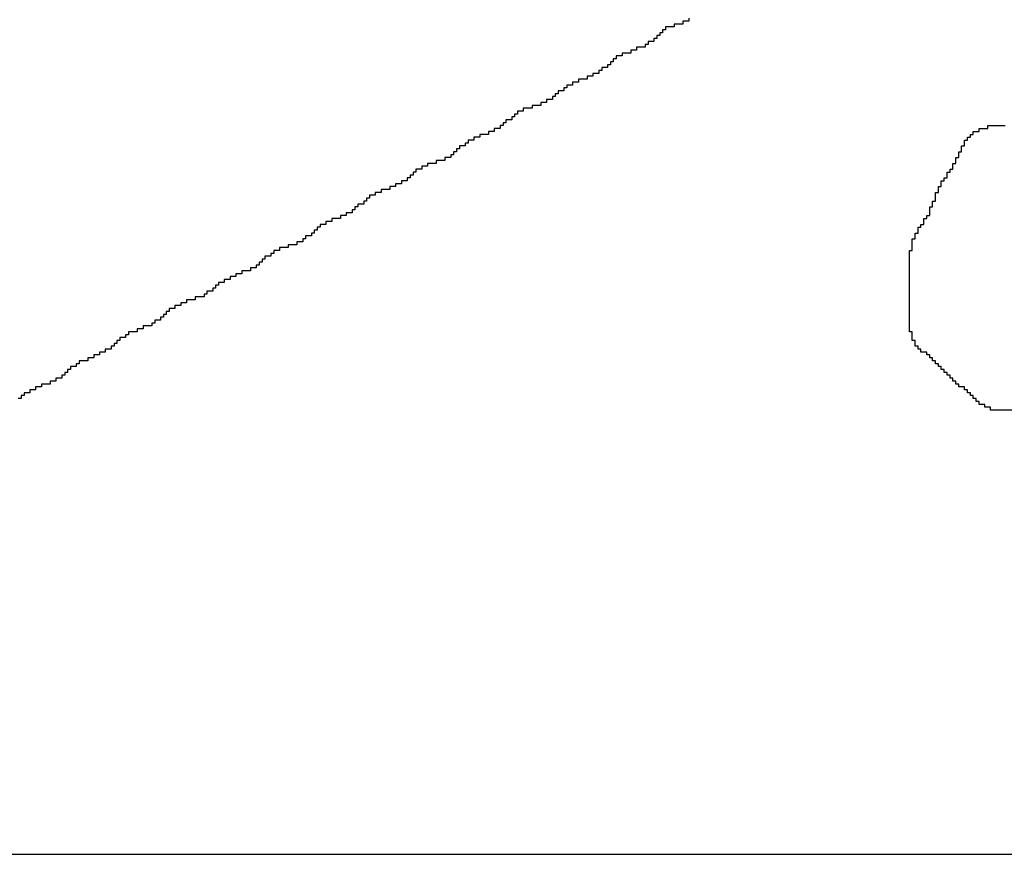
# Model space of a CAD drawing. Header units: millimetres. Extents: x 9.4 to 105.2, y 7.6 to 67.1.
# Tile 77 of 152: x 83.947 to 84.617, y 21.776 to 22.344. Entities that reach past the tile are written whole.
import ezdxf

# ---------------------------------------------------------------- set-up
doc = ezdxf.new("R2010")
doc.units = ezdxf.units.MM
doc.layers.add('BottomOverlay', color=54, linetype='Continuous')

msp = doc.modelspace()

# ---------------------------------------------------------------- linework, layer by layer
at = {"layer": 'BottomOverlay'}
for p, q in [((84.40215, 22.34504), (84.40215, 22.34306)), ((84.38634, 22.33714), (84.38437, 22.33714)), ((84.38437, 22.33714), (84.38437, 22.33516)), ((84.39227, 22.33911), (84.38634, 22.33911)), ((84.38634, 22.33911), (84.38634, 22.33714)), ((84.3982, 22.34109), (84.39227, 22.34109)), ((84.39227, 22.34109), (84.39227, 22.33911)), ((84.40215, 22.34306), (84.3982, 22.34306)), ((84.3982, 22.34306), (84.3982, 22.34109)), ((84.38042, 22.33121), (84.37844, 22.33121)), ((84.37844, 22.33121), (84.37844, 22.32923)), ((84.38239, 22.33318), (84.38042, 22.33318)), ((84.38042, 22.33318), (84.38042, 22.33121)), ((84.38437, 22.33516), (84.38239, 22.33516)), ((84.38239, 22.33516), (84.38239, 22.33318)), ((84.37251, 22.32528), (84.36658, 22.32528)), ((84.36658, 22.32528), (84.36658, 22.3233)), ((84.37448, 22.32725), (84.37251, 22.32725)), ((84.37251, 22.32725), (84.37251, 22.32528)), ((84.37844, 22.32923), (84.37448, 22.32923)), ((84.37448, 22.32923), (84.37448, 22.32725)), ((84.35274, 22.31737), (84.35077, 22.31737)), ((84.35077, 22.31737), (84.35077, 22.3154)), ((84.3567, 22.31935), (84.35274, 22.31935)), ((84.35274, 22.31935), (84.35274, 22.31737)), ((84.36263, 22.32132), (84.3567, 22.32132)), ((84.3567, 22.32132), (84.3567, 22.31935)), ((84.36658, 22.3233), (84.36263, 22.3233)), ((84.36263, 22.3233), (84.36263, 22.32132)), ((84.34682, 22.31144), (84.34286, 22.31144)), ((84.34286, 22.31144), (84.34286, 22.30947)), ((84.34879, 22.31342), (84.34682, 22.31342)), ((84.34682, 22.31342), (84.34682, 22.31144)), ((84.35077, 22.3154), (84.34879, 22.3154)), ((84.34879, 22.3154), (84.34879, 22.31342)), ((84.33298, 22.30354), (84.32705, 22.30354)), ((84.32705, 22.30354), (84.32705, 22.30156)), ((84.33694, 22.30551), (84.33298, 22.30551)), ((84.33298, 22.30551), (84.33298, 22.30354)), ((84.34089, 22.30749), (84.33694, 22.30749)), ((84.33694, 22.30749), (84.33694, 22.30551)), ((84.34286, 22.30947), (84.34089, 22.30947)), ((84.34089, 22.30947), (84.34089, 22.30749)), ((84.31915, 22.29761), (84.31717, 22.29761)), ((84.31717, 22.29761), (84.31717, 22.29563)), ((84.3231, 22.29958), (84.31915, 22.29958)), ((84.31915, 22.29958), (84.31915, 22.29761)), ((84.32705, 22.30156), (84.3231, 22.30156)), ((84.3231, 22.30156), (84.3231, 22.29958)), ((84.31124, 22.29168), (84.30927, 22.29168)), ((84.30927, 22.29168), (84.30927, 22.2897)), ((84.31322, 22.29366), (84.31124, 22.29366)), ((84.31124, 22.29366), (84.31124, 22.29168)), ((84.31717, 22.29563), (84.31322, 22.29563)), ((84.31322, 22.29563), (84.31322, 22.29366)), ((84.29543, 22.28378), (84.2895, 22.28378)), ((84.2895, 22.28378), (84.2895, 22.2818)), ((84.30136, 22.28575), (84.29543, 22.28575)), ((84.29543, 22.28575), (84.29543, 22.28378)), ((84.30532, 22.28773), (84.30136, 22.28773)), ((84.30136, 22.28773), (84.30136, 22.28575)), ((84.30927, 22.2897), (84.30532, 22.2897)), ((84.30532, 22.2897), (84.30532, 22.28773)), ((84.28358, 22.27784), (84.2816, 22.27784)), ((84.2816, 22.27784), (84.2816, 22.27587)), ((84.28555, 22.27982), (84.28358, 22.27982)), ((84.28358, 22.27982), (84.28358, 22.27784)), ((84.2895, 22.2818), (84.28555, 22.2818)), ((84.28555, 22.2818), (84.28555, 22.27982)), ((84.27369, 22.26994), (84.26974, 22.26994)), ((84.26974, 22.26994), (84.26974, 22.26796)), ((84.27567, 22.27192), (84.27369, 22.27192)), ((84.27369, 22.27192), (84.27369, 22.26994)), ((84.27765, 22.27389), (84.27567, 22.27389)), ((84.27567, 22.27389), (84.27567, 22.27192)), ((84.2816, 22.27587), (84.27765, 22.27587)), ((84.27765, 22.27587), (84.27765, 22.27389)), ((84.59979, 22.26796), (84.59979, 22.26994)), ((84.59979, 22.26994), (84.60572, 22.26994)), ((84.60572, 22.26994), (84.60572, 22.27192)), ((84.60572, 22.27192), (84.61757, 22.27192)), ((84.25986, 22.26401), (84.25591, 22.26401)), ((84.25591, 22.26401), (84.25591, 22.26204)), ((84.26579, 22.26599), (84.25986, 22.26599)), ((84.25986, 22.26599), (84.25986, 22.26401)), ((84.26974, 22.26796), (84.26579, 22.26796)), ((84.26579, 22.26796), (84.26579, 22.26599)), ((84.59188, 22.26204), (84.59188, 22.26401)), ((84.59188, 22.26401), (84.59386, 22.26401)), ((84.59386, 22.26401), (84.59386, 22.26599)), ((84.59386, 22.26599), (84.59583, 22.26599)), ((84.59583, 22.26599), (84.59583, 22.26796)), ((84.59583, 22.26796), (84.59979, 22.26796)), ((84.24998, 22.25808), (84.24602, 22.25808)), ((84.24602, 22.25808), (84.24602, 22.2561)), ((84.25195, 22.26006), (84.24998, 22.26006)), ((84.24998, 22.26006), (84.24998, 22.25808)), ((84.25591, 22.26204), (84.25195, 22.26204)), ((84.25195, 22.26204), (84.25195, 22.26006)), ((84.58793, 22.2561), (84.58793, 22.25808)), ((84.58793, 22.25808), (84.5899, 22.25808)), ((84.5899, 22.26006), (84.5899, 22.26204)), ((84.5899, 22.26204), (84.59188, 22.26204)), ((84.5899, 22.25808), (84.5899, 22.26006)), ((84.2401, 22.25018), (84.23614, 22.25018)), ((84.23614, 22.25018), (84.23614, 22.2482)), ((84.24207, 22.25215), (84.2401, 22.25215)), ((84.2401, 22.25215), (84.2401, 22.25018)), ((84.24405, 22.25413), (84.24207, 22.25413)), ((84.24207, 22.25413), (84.24207, 22.25215)), ((84.24602, 22.2561), (84.24405, 22.2561)), ((84.24405, 22.2561), (84.24405, 22.25413)), ((84.58398, 22.2482), (84.58398, 22.25018)), ((84.58398, 22.25018), (84.58595, 22.25018)), ((84.58595, 22.25215), (84.58595, 22.25413)), ((84.58595, 22.25413), (84.58793, 22.25413)), ((84.58595, 22.25018), (84.58595, 22.25215)), ((84.58793, 22.25413), (84.58793, 22.2561)), ((84.22428, 22.24425), (84.22033, 22.24425)), ((84.22033, 22.24425), (84.22033, 22.24227)), ((84.23022, 22.24622), (84.22428, 22.24622)), ((84.22428, 22.24622), (84.22428, 22.24425)), ((84.23614, 22.2482), (84.23022, 22.2482)), ((84.23022, 22.2482), (84.23022, 22.24622)), ((84.582, 22.24425), (84.582, 22.24622)), ((84.582, 22.24622), (84.58398, 22.24622)), ((84.582, 22.24227), (84.582, 22.24425)), ((84.58398, 22.24622), (84.58398, 22.2482)), ((84.21243, 22.23634), (84.21045, 22.23634)), ((84.21045, 22.23634), (84.21045, 22.23437)), ((84.2144, 22.23832), (84.21243, 22.23832)), ((84.21243, 22.23832), (84.21243, 22.23634)), ((84.21638, 22.2403), (84.2144, 22.2403)), ((84.2144, 22.2403), (84.2144, 22.23832)), ((84.22033, 22.24227), (84.21638, 22.24227)), ((84.21638, 22.24227), (84.21638, 22.2403)), ((84.57607, 22.23437), (84.57607, 22.23634)), ((84.57607, 22.23634), (84.57805, 22.23634)), ((84.57805, 22.23832), (84.57805, 22.2403)), ((84.57805, 22.2403), (84.58002, 22.2403)), ((84.57805, 22.23634), (84.57805, 22.23832)), ((84.58002, 22.2403), (84.58002, 22.24227)), ((84.58002, 22.24227), (84.582, 22.24227)), ((84.20255, 22.23041), (84.19859, 22.23041)), ((84.19859, 22.23041), (84.19859, 22.22844)), ((84.2065, 22.23239), (84.20255, 22.23239)), ((84.20255, 22.23239), (84.20255, 22.23041)), ((84.21045, 22.23437), (84.2065, 22.23437)), ((84.2065, 22.23437), (84.2065, 22.23239)), ((84.57212, 22.22844), (84.57212, 22.23041)), ((84.57212, 22.23041), (84.57409, 22.23041)), ((84.57409, 22.23239), (84.57409, 22.23437)), ((84.57409, 22.23437), (84.57607, 22.23437)), ((84.57409, 22.23041), (84.57409, 22.23239)), ((84.18871, 22.22448), (84.18476, 22.22448)), ((84.18476, 22.22448), (84.18476, 22.22251)), ((84.19266, 22.22646), (84.18871, 22.22646)), ((84.18871, 22.22646), (84.18871, 22.22448)), ((84.19859, 22.22844), (84.19266, 22.22844)), ((84.19266, 22.22844), (84.19266, 22.22646)), ((84.57014, 22.22448), (84.57014, 22.22646)), ((84.57014, 22.22646), (84.57212, 22.22646)), ((84.57014, 22.22251), (84.57014, 22.22448)), ((84.57212, 22.22646), (84.57212, 22.22844)), ((84.17685, 22.21658), (84.17488, 22.21658)), ((84.17488, 22.21658), (84.17488, 22.2146)), ((84.18081, 22.21856), (84.17685, 22.21856)), ((84.17685, 22.21856), (84.17685, 22.21658)), ((84.18278, 22.22053), (84.18081, 22.22053)), ((84.18081, 22.22053), (84.18081, 22.21856)), ((84.18476, 22.22251), (84.18278, 22.22251)), ((84.18278, 22.22251), (84.18278, 22.22053)), ((84.56619, 22.2146), (84.56619, 22.21658)), ((84.56619, 22.21658), (84.56816, 22.21658)), ((84.56816, 22.21856), (84.56816, 22.22053)), ((84.56816, 22.22053), (84.57014, 22.22053)), ((84.56816, 22.21658), (84.56816, 22.21856)), ((84.57014, 22.22053), (84.57014, 22.22251)), ((84.16895, 22.21065), (84.165, 22.21065)), ((84.165, 22.21065), (84.165, 22.20868)), ((84.1729, 22.21263), (84.16895, 22.21263)), ((84.16895, 22.21263), (84.16895, 22.21065)), ((84.17488, 22.2146), (84.1729, 22.2146)), ((84.1729, 22.2146), (84.1729, 22.21263)), ((84.56421, 22.20868), (84.56421, 22.21065)), ((84.56421, 22.21065), (84.56619, 22.21065)), ((84.56619, 22.21263), (84.56619, 22.2146)), ((84.56619, 22.21065), (84.56619, 22.21263)), ((84.15116, 22.20274), (84.14918, 22.20274)), ((84.14918, 22.20274), (84.14918, 22.20077)), ((84.15511, 22.20472), (84.15116, 22.20472)), ((84.15116, 22.20472), (84.15116, 22.20274)), ((84.15907, 22.2067), (84.15511, 22.2067)), ((84.15511, 22.2067), (84.15511, 22.20472)), ((84.165, 22.20868), (84.15907, 22.20868)), ((84.15907, 22.20868), (84.15907, 22.2067)), ((84.55828, 22.20077), (84.55828, 22.20274)), ((84.55828, 22.20274), (84.56026, 22.20274)), ((84.56026, 22.20274), (84.56026, 22.20472)), ((84.56026, 22.20472), (84.56224, 22.20472)), ((84.56224, 22.2067), (84.56224, 22.20868)), ((84.56224, 22.20868), (84.56421, 22.20868)), ((84.56224, 22.20472), (84.56224, 22.2067)), ((84.14523, 22.19682), (84.14128, 22.19682)), ((84.14128, 22.19682), (84.14128, 22.19484)), ((84.14721, 22.19879), (84.14523, 22.19879)), ((84.14523, 22.19879), (84.14523, 22.19682)), ((84.14918, 22.20077), (84.14721, 22.20077)), ((84.14721, 22.20077), (84.14721, 22.19879)), ((84.55631, 22.19682), (84.55631, 22.19879)), ((84.55631, 22.19879), (84.55828, 22.19879)), ((84.55631, 22.19484), (84.55631, 22.19682)), ((84.55828, 22.19879), (84.55828, 22.20077)), ((84.13535, 22.19089), (84.12942, 22.19089)), ((84.12942, 22.19089), (84.12942, 22.18891)), ((84.1393, 22.19286), (84.13535, 22.19286)), ((84.13535, 22.19286), (84.13535, 22.19089)), ((84.14128, 22.19484), (84.1393, 22.19484)), ((84.1393, 22.19484), (84.1393, 22.19286)), ((84.55433, 22.19286), (84.55433, 22.19484)), ((84.55433, 22.19484), (84.55631, 22.19484)), ((84.55433, 22.19089), (84.55433, 22.19286)), ((84.55433, 22.18891), (84.55433, 22.19089)), ((84.11756, 22.18298), (84.11361, 22.18298)), ((84.11361, 22.18298), (84.11361, 22.181)), ((84.11954, 22.18496), (84.11756, 22.18496)), ((84.11756, 22.18496), (84.11756, 22.18298)), ((84.12349, 22.18694), (84.11954, 22.18694)), ((84.11954, 22.18694), (84.11954, 22.18496)), ((84.12942, 22.18891), (84.12349, 22.18891)), ((84.12349, 22.18891), (84.12349, 22.18694)), ((84.55235, 22.18496), (84.55235, 22.18694)), ((84.55235, 22.18694), (84.55433, 22.18694)), ((84.55235, 22.18298), (84.55235, 22.18496)), ((84.55235, 22.181), (84.55235, 22.18298)), ((84.55433, 22.18694), (84.55433, 22.18891)), ((84.10966, 22.17705), (84.10768, 22.17705)), ((84.10768, 22.17705), (84.10768, 22.17508)), ((84.11164, 22.17903), (84.10966, 22.17903)), ((84.10966, 22.17903), (84.10966, 22.17705)), ((84.11361, 22.181), (84.11164, 22.181)), ((84.11164, 22.181), (84.11164, 22.17903)), ((84.55235, 22.17903), (84.55235, 22.181)), ((84.55235, 22.17705), (84.55235, 22.17903)), ((84.55235, 22.17508), (84.55235, 22.17705)), ((84.0978, 22.17112), (84.09385, 22.17112)), ((84.09385, 22.17112), (84.09385, 22.16915)), ((84.10373, 22.1731), (84.0978, 22.1731)), ((84.0978, 22.1731), (84.0978, 22.17112)), ((84.10768, 22.17508), (84.10373, 22.17508)), ((84.10373, 22.17508), (84.10373, 22.1731)), ((84.55235, 22.1731), (84.55235, 22.17508)), ((84.55235, 22.17112), (84.55235, 22.1731)), ((84.55235, 22.16915), (84.55235, 22.17112)), ((84.08199, 22.16322), (84.08001, 22.16322)), ((84.08001, 22.16322), (84.08001, 22.16124)), ((84.08594, 22.1652), (84.08199, 22.1652)), ((84.08199, 22.1652), (84.08199, 22.16322)), ((84.0899, 22.16717), (84.08594, 22.16717)), ((84.08594, 22.16717), (84.08594, 22.1652)), ((84.09385, 22.16915), (84.0899, 22.16915)), ((84.0899, 22.16915), (84.0899, 22.16717)), ((84.55235, 22.16717), (84.55235, 22.16915)), ((84.55235, 22.1652), (84.55235, 22.16717)), ((84.55235, 22.16322), (84.55235, 22.1652)), ((84.55235, 22.16124), (84.55235, 22.16322)), ((84.07408, 22.15729), (84.07211, 22.15729)), ((84.07211, 22.15729), (84.07211, 22.15531)), ((84.07804, 22.15927), (84.07408, 22.15927)), ((84.07408, 22.15927), (84.07408, 22.15729)), ((84.08001, 22.16124), (84.07804, 22.16124)), ((84.07804, 22.16124), (84.07804, 22.15927)), ((84.55235, 22.15927), (84.55235, 22.16124)), ((84.55235, 22.15729), (84.55235, 22.15927)), ((84.55235, 22.15531), (84.55235, 22.15729)), ((84.0563, 22.14938), (84.05235, 22.14938)), ((84.05235, 22.14938), (84.05235, 22.14741)), ((84.06025, 22.15136), (84.0563, 22.15136)), ((84.0563, 22.15136), (84.0563, 22.14938)), ((84.06618, 22.15334), (84.06025, 22.15334)), ((84.06025, 22.15334), (84.06025, 22.15136)), ((84.07211, 22.15531), (84.06618, 22.15531)), ((84.06618, 22.15531), (84.06618, 22.15334)), ((84.55235, 22.15334), (84.55235, 22.15531)), ((84.55235, 22.15136), (84.55235, 22.15334)), ((84.55235, 22.14938), (84.55235, 22.15136)), ((84.55235, 22.14741), (84.55235, 22.14938)), ((84.04642, 22.14346), (84.04444, 22.14346)), ((84.04444, 22.14346), (84.04444, 22.14148)), ((84.04839, 22.14543), (84.04642, 22.14543)), ((84.04642, 22.14543), (84.04642, 22.14346)), ((84.05235, 22.14741), (84.04839, 22.14741)), ((84.04839, 22.14741), (84.04839, 22.14543)), ((84.55235, 22.14543), (84.55235, 22.14741)), ((84.55235, 22.14346), (84.55235, 22.14543)), ((84.55235, 22.14148), (84.55235, 22.14346)), ((84.03851, 22.13753), (84.03654, 22.13753)), ((84.03654, 22.13753), (84.03654, 22.13555)), ((84.04246, 22.1395), (84.03851, 22.1395)), ((84.03851, 22.1395), (84.03851, 22.13753)), ((84.04444, 22.14148), (84.04246, 22.14148)), ((84.04246, 22.14148), (84.04246, 22.1395)), ((84.55235, 22.1395), (84.55235, 22.14148)), ((84.55235, 22.13753), (84.55235, 22.1395)), ((84.55235, 22.13555), (84.55235, 22.13753)), ((84.02072, 22.12962), (84.01875, 22.12962)), ((84.01875, 22.12962), (84.01875, 22.12764)), ((84.02665, 22.1316), (84.02072, 22.1316)), ((84.02072, 22.1316), (84.02072, 22.12962)), ((84.03061, 22.13358), (84.02665, 22.13358)), ((84.02665, 22.13358), (84.02665, 22.1316)), ((84.03654, 22.13555), (84.03061, 22.13555)), ((84.03061, 22.13555), (84.03061, 22.13358)), ((84.55235, 22.13358), (84.55235, 22.13555)), ((84.55235, 22.1316), (84.55235, 22.13358)), ((84.55433, 22.1316), (84.55235, 22.1316)), ((84.55433, 22.12962), (84.55433, 22.1316)), ((84.55433, 22.12764), (84.55433, 22.12962)), ((84.01282, 22.12369), (84.01084, 22.12369)), ((84.01084, 22.12369), (84.01084, 22.12172)), ((84.0148, 22.12567), (84.01282, 22.12567)), ((84.01282, 22.12567), (84.01282, 22.12369)), ((84.01875, 22.12764), (84.0148, 22.12764)), ((84.0148, 22.12764), (84.0148, 22.12567)), ((84.55433, 22.12567), (84.55433, 22.12764)), ((84.55631, 22.12567), (84.55433, 22.12567)), ((84.55631, 22.12369), (84.55631, 22.12567)), ((84.55631, 22.12172), (84.55631, 22.12369)), ((84.00096, 22.11579), (83.99701, 22.11579)), ((83.99701, 22.11579), (83.99701, 22.11381)), ((84.00491, 22.11776), (84.00096, 22.11776)), ((84.00096, 22.11776), (84.00096, 22.11579)), ((84.00887, 22.11974), (84.00491, 22.11974)), ((84.00491, 22.11974), (84.00491, 22.11776)), ((84.01084, 22.12172), (84.00887, 22.12172)), ((84.00887, 22.12172), (84.00887, 22.11974)), ((84.55828, 22.12172), (84.55631, 22.12172)), ((84.55828, 22.11974), (84.55828, 22.12172)), ((84.56026, 22.11974), (84.55828, 22.11974)), ((84.56026, 22.11776), (84.56026, 22.11974)), ((84.56421, 22.11776), (84.56026, 22.11776)), ((84.56421, 22.11579), (84.56421, 22.11776)), ((84.56619, 22.11579), (84.56421, 22.11579)), ((84.56619, 22.11381), (84.56619, 22.11579)), ((83.98713, 22.10986), (83.98515, 22.10986)), ((83.98515, 22.10986), (83.98515, 22.10788)), ((83.99306, 22.11184), (83.98713, 22.11184)), ((83.98713, 22.11184), (83.98713, 22.10986)), ((83.99701, 22.11381), (83.99306, 22.11381)), ((83.99306, 22.11381), (83.99306, 22.11184)), ((84.56816, 22.11381), (84.56619, 22.11381)), ((84.56816, 22.11184), (84.56816, 22.11381)), ((84.57014, 22.11184), (84.56816, 22.11184)), ((84.57014, 22.10986), (84.57014, 22.11184)), ((84.57212, 22.10986), (84.57014, 22.10986)), ((84.57212, 22.10788), (84.57212, 22.10986)), ((83.97922, 22.10393), (83.97725, 22.10393)), ((83.97725, 22.10393), (83.97725, 22.10195)), ((83.9812, 22.10591), (83.97922, 22.10591)), ((83.97922, 22.10591), (83.97922, 22.10393)), ((83.98515, 22.10788), (83.9812, 22.10788)), ((83.9812, 22.10788), (83.9812, 22.10591)), ((84.57409, 22.10788), (84.57212, 22.10788)), ((84.57409, 22.10591), (84.57409, 22.10788)), ((84.57607, 22.10591), (84.57409, 22.10591)), ((84.57607, 22.10393), (84.57607, 22.10591)), ((84.57805, 22.10393), (84.57607, 22.10393)), ((84.57805, 22.10195), (84.57805, 22.10393)), ((83.96736, 22.09602), (83.96143, 22.09602)), ((83.96143, 22.09602), (83.96143, 22.09405)), ((83.97132, 22.098), (83.96736, 22.098)), ((83.96736, 22.098), (83.96736, 22.09602)), ((83.97527, 22.09998), (83.97132, 22.09998)), ((83.97132, 22.09998), (83.97132, 22.098)), ((83.97725, 22.10195), (83.97527, 22.10195)), ((83.97527, 22.10195), (83.97527, 22.09998)), ((84.58002, 22.10195), (84.57805, 22.10195)), ((84.58002, 22.09998), (84.58002, 22.10195)), ((84.582, 22.09998), (84.58002, 22.09998)), ((84.582, 22.098), (84.582, 22.09998)), ((84.58398, 22.098), (84.582, 22.098)), ((84.58398, 22.09602), (84.58398, 22.098)), ((84.58595, 22.09602), (84.58398, 22.09602)), ((84.58595, 22.09405), (84.58595, 22.09602)), ((83.95353, 22.0901), (83.94958, 22.0901)), ((83.94958, 22.0901), (83.94958, 22.08812)), ((83.95748, 22.09207), (83.95353, 22.09207)), ((83.95353, 22.09207), (83.95353, 22.0901)), ((83.96143, 22.09405), (83.95748, 22.09405)), ((83.95748, 22.09405), (83.95748, 22.09207)), ((84.5899, 22.09405), (84.58595, 22.09405)), ((84.5899, 22.09207), (84.5899, 22.09405)), ((84.59188, 22.09207), (84.5899, 22.09207)), ((84.59188, 22.0901), (84.59188, 22.09207)), ((84.59386, 22.0901), (84.59188, 22.0901)), ((84.59386, 22.08812), (84.59386, 22.0901)), ((83.9476, 22.08614), (83.94562, 22.08614)), ((83.94958, 22.08812), (83.9476, 22.08812)), ((83.9476, 22.08812), (83.9476, 22.08614)), ((84.59583, 22.08812), (84.59386, 22.08812)), ((84.59583, 22.08614), (84.59583, 22.08812)), ((84.59781, 22.08614), (84.59583, 22.08614)), ((84.59781, 22.08417), (84.59781, 22.08614)), ((84.59979, 22.08417), (84.59781, 22.08417)), ((84.59979, 22.08219), (84.59979, 22.08417)), ((84.60374, 22.08219), (84.59979, 22.08219)), ((84.60374, 22.08021), (84.60374, 22.08219)), ((84.60769, 22.08021), (84.60374, 22.08021)), ((84.60769, 22.07824), (84.60769, 22.08021)), ((84.63141, 22.07824), (84.60769, 22.07824)), ((83.45747, 21.77586), (86.12748, 21.77586))]:
    msp.add_line(p, q, dxfattribs=at)

doc.saveas('drawing.dxf')
